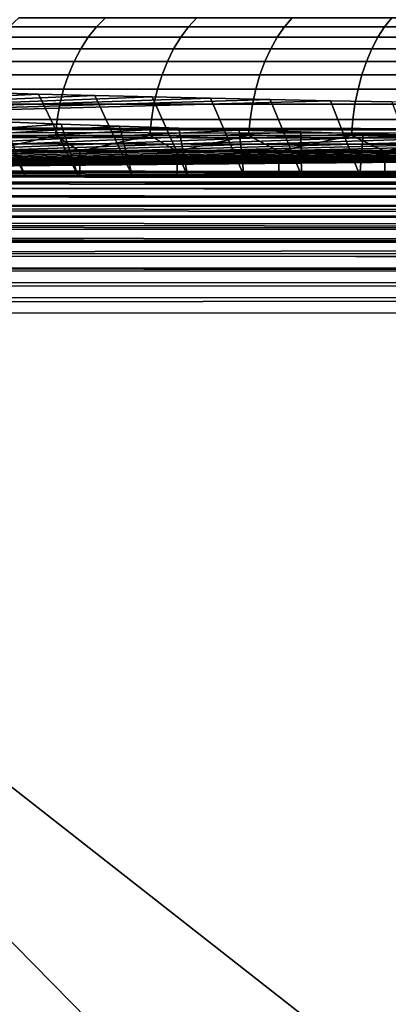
# Model space of a CAD drawing. Header units: metres. Extents: x -109 to 109, y -100 to 58.
# Tile 30 of 256: x -86.55 to -84.19, y -5.79 to 0.49. Entities that reach past the tile are written whole.
import ezdxf

# ---------------------------------------------------------------- set-up
doc = ezdxf.new("R2010")
doc.units = ezdxf.units.M
doc.layers.add('solid_21_062_100_XXX', color=7, linetype='CONTINUOUS')

msp = doc.modelspace()

# ---------------------------------------------------------------- linework, layer by layer
at = {"layer": 'solid_21_062_100_XXX'}
for points in [[(-85.998329, 0.505334, 10.317937), (-86.552299, 0.505334, 9.779027), (-86.61245, 0.447586, 9.837543), (-86.055168, 0.447586, 10.379678)], [(-86.552299, 0.505334, -9.779027), (-85.998329, 0.505334, -10.317937), (-86.055168, 0.447586, -10.379678), (-86.61245, 0.447586, -9.837543)], [(-85.415512, 0.505334, 10.825511), (-85.998329, 0.505334, 10.317937), (-86.055168, 0.447586, 10.379678), (-85.468864, 0.447586, 10.890289)], [(-85.998329, 0.505334, -10.317937), (-85.415512, 0.505334, -10.825511), (-85.468864, 0.447586, -10.890289), (-86.055168, 0.447586, -10.379678)], [(-84.805626, 0.505334, 11.300208), (-85.415512, 0.505334, 10.825511), (-85.468864, 0.447586, 10.890289), (-84.855324, 0.447586, 11.367826)], [(-85.415512, 0.505334, -10.825511), (-84.805626, 0.505334, -11.300208), (-84.855324, 0.447586, -11.367826), (-85.468864, 0.447586, -10.890289)], [(-84.170509, 0.505334, 11.740587), (-84.805626, 0.505334, 11.300208), (-84.855324, 0.447586, 11.367826), (-84.216408, 0.447586, 11.810841)], [(-84.805626, 0.505334, -11.300208), (-84.170509, 0.505334, -11.740587), (-84.216408, 0.447586, -11.810841), (-84.855324, 0.447586, -11.367826)], [(-83.5121, 0.505334, 12.14531), (-84.170509, 0.505334, 11.740587), (-84.216408, 0.447586, 11.810841), (-83.554054, 0.447586, 12.217986)], [(-84.170509, 0.505334, -11.740587), (-83.5121, 0.505334, -12.14531), (-83.554054, 0.447586, -12.217986), (-84.216408, 0.447586, -11.810841)], [(-86.055168, 0.447586, 10.379678), (-86.61245, 0.447586, 9.837543), (-86.668076, 0.3816, 9.89166), (-86.107727, 0.3816, 10.436775)], [(-86.61245, 0.447586, -9.837543), (-86.055168, 0.447586, -10.379678), (-86.107727, 0.3816, -10.436775), (-86.668076, 0.3816, -9.89166)], [(-85.468864, 0.447586, 10.890289), (-86.055168, 0.447586, 10.379678), (-86.107727, 0.3816, 10.436775), (-85.518204, 0.3816, 10.950196)], [(-86.055168, 0.447586, -10.379678), (-85.468864, 0.447586, -10.890289), (-85.518204, 0.3816, -10.950196), (-86.107727, 0.3816, -10.436775)], [(-84.855324, 0.447586, 11.367826), (-85.468864, 0.447586, 10.890289), (-85.518204, 0.3816, 10.950196), (-84.901283, 0.3816, 11.430361)], [(-85.468864, 0.447586, -10.890289), (-84.855324, 0.447586, -11.367826), (-84.901283, 0.3816, -11.430361), (-85.518204, 0.3816, -10.950196)], [(-84.216408, 0.447586, 11.810841), (-84.855324, 0.447586, 11.367826), (-84.901283, 0.3816, 11.430361), (-84.258858, 0.3816, 11.875812)], [(-84.855324, 0.447586, -11.367826), (-84.216408, 0.447586, -11.810841), (-84.258858, 0.3816, -11.875812), (-84.901283, 0.3816, -11.430361)], [(-83.554054, 0.447586, 12.217986), (-84.216408, 0.447586, 11.810841), (-84.258858, 0.3816, 11.875812), (-83.592865, 0.3816, 12.285196)], [(-84.216408, 0.447586, -11.810841), (-83.554054, 0.447586, -12.217986), (-83.592865, 0.3816, -12.285196), (-84.258858, 0.3816, -11.875812)], [(-86.107727, 0.3816, 10.436775), (-86.668076, 0.3816, 9.89166), (-86.718605, 0.30806, 9.940813), (-86.155472, 0.30806, 10.488639)], [(-86.668076, 0.3816, -9.89166), (-86.107727, 0.3816, -10.436775), (-86.155472, 0.30806, -10.488639), (-86.718605, 0.30806, -9.940813)], [(-85.518204, 0.3816, 10.950196), (-86.107727, 0.3816, 10.436775), (-86.155472, 0.30806, 10.488639), (-85.563011, 0.30806, 11.00461)], [(-86.107727, 0.3816, -10.436775), (-85.518204, 0.3816, -10.950196), (-85.563011, 0.30806, -11.00461), (-86.155472, 0.30806, -10.488639)], [(-84.901283, 0.3816, 11.430361), (-85.518204, 0.3816, 10.950196), (-85.563011, 0.30806, 11.00461), (-84.943031, 0.30806, 11.487161)], [(-85.518204, 0.3816, -10.950196), (-84.901283, 0.3816, -11.430361), (-84.943031, 0.30806, -11.487161), (-85.563011, 0.30806, -11.00461)], [(-84.258858, 0.3816, 11.875812), (-84.901283, 0.3816, 11.430361), (-84.943031, 0.30806, 11.487161), (-84.297409, 0.30806, 11.934826)], [(-84.901283, 0.3816, -11.430361), (-84.258858, 0.3816, -11.875812), (-84.297409, 0.30806, -11.934826), (-84.943031, 0.30806, -11.487161)], [(-83.592865, 0.3816, 12.285196), (-84.258858, 0.3816, 11.875812), (-84.297409, 0.30806, 11.934826), (-83.628105, 0.30806, 12.346245)], [(-84.258858, 0.3816, -11.875812), (-83.592865, 0.3816, -12.285196), (-83.628105, 0.30806, -12.346245), (-84.297409, 0.30806, -11.934826)], [(-86.155472, 0.30806, 10.488639), (-86.718605, 0.30806, 9.940813), (-86.763512, 0.22773, 9.984495), (-86.197899, 0.22773, 10.534728)], [(-86.718605, 0.30806, -9.940813), (-86.155472, 0.30806, -10.488639), (-86.197899, 0.22773, -10.534728), (-86.763512, 0.22773, -9.984495)], [(-85.563011, 0.30806, 11.00461), (-86.155472, 0.30806, 10.488639), (-86.197899, 0.22773, 10.534728), (-85.602837, 0.22773, 11.052966)], [(-86.155472, 0.30806, -10.488639), (-85.563011, 0.30806, -11.00461), (-85.602837, 0.22773, -11.052966), (-86.197899, 0.22773, -10.534728)], [(-84.943031, 0.30806, 11.487161), (-85.563011, 0.30806, 11.00461), (-85.602837, 0.22773, 11.052966), (-84.980133, 0.22773, 11.537638)], [(-85.563011, 0.30806, -11.00461), (-84.943031, 0.30806, -11.487161), (-84.980133, 0.22773, -11.537638), (-85.602837, 0.22773, -11.052966)], [(-84.297409, 0.30806, 11.934826), (-84.943031, 0.30806, 11.487161), (-84.980133, 0.22773, 11.537638), (-84.331673, 0.22773, 11.987269)], [(-84.943031, 0.30806, -11.487161), (-84.297409, 0.30806, -11.934826), (-84.331673, 0.22773, -11.987269), (-84.980133, 0.22773, -11.537638)], [(-83.628105, 0.30806, 12.346245), (-84.297409, 0.30806, 11.934826), (-84.331673, 0.22773, 11.987269), (-83.659431, 0.22773, 12.400496)], [(-84.297409, 0.30806, -11.934826), (-83.628105, 0.30806, -12.346245), (-83.659431, 0.22773, -12.400496), (-84.331673, 0.22773, -11.987269)], [(-86.197899, 0.22773, 10.534728), (-86.763512, 0.22773, 9.984495), (-86.802322, 0.141444, 10.022252), (-86.234573, 0.141444, 10.574565)], [(-86.763512, 0.22773, -9.984495), (-86.197899, 0.22773, -10.534728), (-86.234573, 0.141444, -10.574565), (-86.802322, 0.141444, -10.022252)], [(-85.602837, 0.22773, 11.052966), (-86.197899, 0.22773, 10.534728), (-86.234573, 0.141444, 10.574565), (-85.63726, 0.141444, 11.094764)], [(-86.197899, 0.22773, -10.534728), (-85.602837, 0.22773, -11.052966), (-85.63726, 0.141444, -11.094764), (-86.234573, 0.141444, -10.574565)], [(-84.980133, 0.22773, 11.537638), (-85.602837, 0.22773, 11.052966), (-85.63726, 0.141444, 11.094764), (-85.012199, 0.141444, 11.581267)], [(-85.602837, 0.22773, -11.052966), (-84.980133, 0.22773, -11.537638), (-85.012199, 0.141444, -11.581267), (-85.63726, 0.141444, -11.094764)], [(-84.331673, 0.22773, 11.987269), (-84.980133, 0.22773, 11.537638), (-85.012199, 0.141444, 11.581267), (-84.36129, 0.141444, 12.032599)], [(-84.980133, 0.22773, -11.537638), (-84.331673, 0.22773, -11.987269), (-84.36129, 0.141444, -12.032599), (-85.012199, 0.141444, -11.581267)], [(-83.659431, 0.22773, 12.400496), (-84.331673, 0.22773, 11.987269), (-84.36129, 0.141444, 12.032599), (-83.686501, 0.141444, 12.44739)], [(-84.331673, 0.22773, -11.987269), (-83.659431, 0.22773, -12.400496), (-83.686501, 0.141444, -12.44739), (-84.36129, 0.141444, -12.032599)], [(-86.234573, 0.141444, 10.574565), (-86.802322, 0.141444, 10.022252), (-86.834641, 0.050097, 10.053692), (-86.265114, 0.050097, 10.607738)], [(-86.802322, 0.141444, -10.022252), (-86.234573, 0.141444, -10.574565), (-86.265114, 0.050097, -10.607738), (-86.834641, 0.050097, -10.053692)], [(-85.63726, 0.141444, 11.094764), (-86.234573, 0.141444, 10.574565), (-86.265114, 0.050097, 10.607738), (-85.665924, 0.050097, 11.129568)], [(-86.234573, 0.141444, -10.574565), (-85.63726, 0.141444, -11.094764), (-85.665924, 0.050097, -11.129568), (-86.265114, 0.050097, -10.607738)], [(-85.012199, 0.141444, 11.581267), (-85.63726, 0.141444, 11.094764), (-85.665924, 0.050097, 11.129568), (-85.038902, 0.050097, 11.617598)], [(-85.63726, 0.141444, -11.094764), (-85.012199, 0.141444, -11.581267), (-85.038902, 0.050097, -11.617598), (-85.665924, 0.050097, -11.129568)], [(-84.36129, 0.141444, 12.032599), (-85.012199, 0.141444, 11.581267), (-85.038902, 0.050097, 11.617598), (-84.385948, 0.050097, 12.070346)], [(-85.012199, 0.141444, -11.581267), (-84.36129, 0.141444, -12.032599), (-84.385948, 0.050097, -12.070346), (-85.038902, 0.050097, -11.617598)], [(-83.686501, 0.141444, 12.44739), (-84.36129, 0.141444, 12.032599), (-84.385948, 0.050097, 12.070346), (-83.709045, 0.050097, 12.486437)], [(-84.36129, 0.141444, -12.032599), (-83.686501, 0.141444, -12.44739), (-83.709045, 0.050097, -12.486437), (-84.385948, 0.050097, -12.070346)], [(-90.792969, -0.193151, 18.78298), (-86.42646, 0.018963, 12.889706), (-86.77977, 0.028593, 12.622151)], [(-90.792969, -0.193151, 18.78298), (-86.066277, 0.009676, 13.147746), (-86.42646, 0.018963, 12.889706)], [(-90.792969, -0.193151, 18.78298), (-85.699753, 0.000742, 13.395945), (-86.066277, 0.009676, 13.147746)], [(-90.792969, -0.193151, 18.78298), (-85.326942, -0.007835, 13.634264), (-85.699753, 0.000742, 13.395945)], [(-86.843773, -0.5, 11.877238), (-87.126068, 0.038562, 12.345196), (-86.77977, 0.028593, 12.622151), (-86.512642, -0.5, 12.157691)], [(-86.265114, 0.050097, 10.607738), (-86.834641, 0.050097, 10.053692), (-86.86013, -0.045363, 10.078488), (-86.289192, -0.045363, 10.6339)], [(-86.834641, 0.050097, -10.053692), (-86.265114, 0.050097, -10.607738), (-86.289192, -0.045363, -10.6339), (-86.86013, -0.045363, -10.078488)], [(-86.512642, -0.5, 12.157691), (-86.77977, 0.028593, 12.622151), (-86.42646, 0.018963, 12.889706), (-86.173897, -0.5, 12.428926)], [(-86.173897, -0.5, 12.428926), (-86.42646, 0.018963, 12.889706), (-86.066277, 0.009676, 13.147746), (-85.827728, -0.5, 12.69078)], [(-85.665924, 0.050097, 11.129568), (-86.265114, 0.050097, 10.607738), (-86.289192, -0.045363, 10.6339), (-85.68853, -0.045363, 11.157018)], [(-86.265114, 0.050097, -10.607738), (-85.665924, 0.050097, -11.129568), (-85.68853, -0.045363, -11.157018), (-86.289192, -0.045363, -10.6339)], [(-85.827728, -0.5, 12.69078), (-86.066277, 0.009676, 13.147746), (-85.699753, 0.000742, 13.395945), (-85.474457, -0.5, 12.943016)], [(-85.474457, -0.5, 12.943016), (-85.699753, 0.000742, 13.395945), (-85.326942, -0.007835, 13.634264), (-85.114418, -0.5, 13.18538)], [(-85.038902, 0.050097, 11.617598), (-85.665924, 0.050097, 11.129568), (-85.68853, -0.045363, 11.157018), (-85.059967, -0.045363, 11.646252)], [(-85.665924, 0.050097, -11.129568), (-85.038902, 0.050097, -11.617598), (-85.059967, -0.045363, -11.646252), (-85.68853, -0.045363, -11.157018)], [(-84.385948, 0.050097, 12.070346), (-85.038902, 0.050097, 11.617598), (-85.059967, -0.045363, 11.646252), (-84.405403, -0.045363, 12.100116)], [(-85.038902, 0.050097, -11.617598), (-84.385948, 0.050097, -12.070346), (-84.405403, -0.045363, -12.100116), (-85.059967, -0.045363, -11.646252)], [(-83.709045, 0.050097, 12.486437), (-84.385948, 0.050097, 12.070346), (-84.405403, -0.045363, 12.100116), (-83.72683, -0.045363, 12.517233)], [(-84.385948, 0.050097, -12.070346), (-83.709045, 0.050097, -12.486437), (-83.72683, -0.045363, -12.517233), (-84.405403, -0.045363, -12.100116)], [(-90.792969, -0.193151, 18.78298), (-84.947754, -0.016059, 13.862759), (-85.326942, -0.007835, 13.634264)], [(-90.792969, -0.193151, 18.78298), (-84.562294, -0.023928, 14.081365), (-84.947754, -0.016059, 13.862759)], [(-90.792969, -0.193151, 18.78298), (-74.739296, -0.213329, 19.343586), (-84.171204, -0.031425, 14.289667), (-84.562294, -0.023928, 14.081365)], [(-86.289192, -0.045363, 10.6339), (-86.86013, -0.045363, 10.078488), (-86.878525, -0.143946, 10.096383), (-86.30658, -0.143946, 10.652781)], [(-86.86013, -0.045363, -10.078488), (-86.289192, -0.045363, -10.6339), (-86.30658, -0.143946, -10.652781), (-86.878525, -0.143946, -10.096383)], [(-85.68853, -0.045363, 11.157018), (-86.289192, -0.045363, 10.6339), (-86.30658, -0.143946, 10.652781), (-85.704849, -0.143946, 11.176828)], [(-86.289192, -0.045363, -10.6339), (-85.68853, -0.045363, -11.157018), (-85.704849, -0.143946, -11.176828), (-86.30658, -0.143946, -10.652781)], [(-85.059967, -0.045363, 11.646252), (-85.68853, -0.045363, 11.157018), (-85.704849, -0.143946, 11.176828), (-85.075165, -0.143946, 11.666931)], [(-85.68853, -0.045363, -11.157018), (-85.059967, -0.045363, -11.646252), (-85.075165, -0.143946, -11.666931), (-85.704849, -0.143946, -11.176828)], [(-85.114418, -0.5, 13.18538), (-85.326942, -0.007835, 13.634264), (-84.947754, -0.016059, 13.862759), (-84.747894, -0.5, 13.417701)], [(-84.405403, -0.045363, 12.100116), (-85.059967, -0.045363, 11.646252), (-85.075165, -0.143946, 11.666931), (-84.419441, -0.143946, 12.121601)], [(-85.059967, -0.045363, -11.646252), (-84.405403, -0.045363, -12.100116), (-84.419441, -0.143946, -12.121601), (-85.075165, -0.143946, -11.666931)], [(-84.747894, -0.5, 13.417701), (-84.947754, -0.016059, 13.862759), (-84.562294, -0.023928, 14.081365), (-84.374992, -0.5, 13.639901)], [(-84.374992, -0.5, 13.639901), (-84.562294, -0.023928, 14.081365), (-84.171204, -0.031425, 14.289667), (-83.996193, -0.5, 13.851697)], [(-83.72683, -0.045363, 12.517233), (-84.405403, -0.045363, 12.100116), (-84.419441, -0.143946, 12.121601), (-83.739662, -0.143946, 12.539459)], [(-84.405403, -0.045363, -12.100116), (-83.72683, -0.045363, -12.517233), (-83.739662, -0.143946, -12.539459), (-84.419441, -0.143946, -12.121601)], [(-90.796425, -0.20214, 18.88147), (-58.685616, -0.233507, 19.904194), (-74.732597, -0.09507, 16.057959), (-74.739296, -0.213329, 19.343586)], [(-86.647018, -0.158609, -12.488822), (-86.281555, -0.172508, -12.759581), (-90.70475, -0.476963, -18.690395)], [(-86.281555, -0.172508, -12.759581), (-85.908981, -0.185889, -13.020239), (-90.70475, -0.476963, -18.690395)], [(-85.908981, -0.185889, -13.020239), (-85.529892, -0.198732, -13.270432), (-90.70475, -0.476963, -18.690395)], [(-86.843773, -0.5, -11.877238), (-86.512642, -0.5, -12.157691), (-86.647018, -0.158609, -12.488822), (-87.005264, -0.144195, -12.20804)], [(-86.30658, -0.143946, 10.652781), (-86.878525, -0.143946, 10.096383), (-86.889633, -0.244628, 10.107193), (-86.317078, -0.244628, 10.664186)], [(-86.878525, -0.143946, -10.096383), (-86.30658, -0.143946, -10.652781), (-86.317078, -0.244628, -10.664186), (-86.889633, -0.244628, -10.107193)], [(-86.512642, -0.5, -12.157691), (-86.173897, -0.5, -12.428926), (-86.281555, -0.172508, -12.759581), (-86.647018, -0.158609, -12.488822)], [(-85.704849, -0.143946, 11.176828), (-86.30658, -0.143946, 10.652781), (-86.317078, -0.244628, 10.664186), (-85.714699, -0.244628, 11.188794)], [(-86.30658, -0.143946, -10.652781), (-85.704849, -0.143946, -11.176828), (-85.714699, -0.244628, -11.188794), (-86.317078, -0.244628, -10.664186)], [(-86.173897, -0.5, -12.428926), (-85.827728, -0.5, -12.69078), (-85.908981, -0.185889, -13.020239), (-86.281555, -0.172508, -12.759581)], [(-85.827728, -0.5, -12.69078), (-85.474457, -0.5, -12.943016), (-85.529892, -0.198732, -13.270432), (-85.908981, -0.185889, -13.020239)], [(-85.075165, -0.143946, 11.666931), (-85.704849, -0.143946, 11.176828), (-85.714699, -0.244628, 11.188794), (-85.084343, -0.244628, 11.679421)], [(-85.704849, -0.143946, -11.176828), (-85.075165, -0.143946, -11.666931), (-85.084343, -0.244628, -11.679421), (-85.714699, -0.244628, -11.188794)], [(-84.419441, -0.143946, 12.121601), (-85.075165, -0.143946, 11.666931), (-85.084343, -0.244628, 11.679421), (-84.427917, -0.244628, 12.134579)], [(-85.075165, -0.143946, -11.666931), (-84.419441, -0.143946, -12.121601), (-84.427917, -0.244628, -12.134579), (-85.084343, -0.244628, -11.679421)], [(-83.739662, -0.143946, 12.539459), (-84.419441, -0.143946, 12.121601), (-84.427917, -0.244628, 12.134579), (-83.747414, -0.244628, 12.552884)], [(-84.419441, -0.143946, -12.121601), (-83.739662, -0.143946, -12.539459), (-83.747414, -0.244628, -12.552884), (-84.427917, -0.244628, -12.134579)], [(-58.695755, -0.292165, 20.192791), (-58.69244, -0.262078, 20.098932), (-90.799805, -0.221719, 18.977707), (-90.803123, -0.251805, 19.071566)], [(-58.69244, -0.262078, 20.098932), (-58.689041, -0.242446, 20.002346), (-90.796425, -0.20214, 18.88147), (-90.799805, -0.221719, 18.977707)], [(-90.796425, -0.20214, 18.88147), (-74.739296, -0.213329, 19.343586), (-90.792969, -0.193151, 18.78298)], [(-58.689041, -0.242446, 20.002346), (-58.685616, -0.233507, 19.904194), (-90.796425, -0.20214, 18.88147)], [(-85.529892, -0.198732, -13.270432), (-85.144249, -0.21104, -13.510191), (-90.70475, -0.476963, -18.690395)], [(-85.144249, -0.21104, -13.510191), (-84.751915, -0.222816, -13.73959), (-90.70475, -0.476963, -18.690395)], [(-84.751915, -0.222816, -13.73959), (-84.353348, -0.234047, -13.958357), (-90.70475, -0.476963, -18.690395)], [(-84.353348, -0.234047, -13.958357), (-83.948883, -0.244719, -14.166259), (-90.70475, -0.476963, -18.690395)], [(-83.948883, -0.244719, -14.166259), (-83.539154, -0.254819, -14.363013), (-90.70475, -0.476963, -18.690395)], [(-86.317078, -0.244628, 10.664186), (-86.889633, -0.244628, 10.107193), (-86.753044, -0.346263, 10.253051)], [(-86.889633, -0.244628, -10.107193), (-86.317078, -0.244628, -10.664186), (-86.753052, -0.346263, -10.253045)], [(-86.317078, -0.244628, -10.664186), (-86.162025, -0.346263, -10.811808), (-86.753052, -0.346263, -10.253045)], [(-86.317078, -0.244628, 10.664186), (-86.753044, -0.346263, 10.253051), (-86.162018, -0.346263, 10.811816)], [(-85.714699, -0.244628, 11.188794), (-86.317078, -0.244628, 10.664186), (-86.162018, -0.346263, 10.811816)], [(-86.317078, -0.244628, -10.664186), (-85.714699, -0.244628, -11.188794), (-86.162025, -0.346263, -10.811808)], [(-85.714699, -0.244628, -11.188794), (-85.540604, -0.346263, -11.336553), (-86.162025, -0.346263, -10.811808)], [(-85.714699, -0.244628, 11.188794), (-86.162018, -0.346263, 10.811816), (-85.540596, -0.346263, 11.336563)], [(-85.084343, -0.244628, 11.679421), (-85.714699, -0.244628, 11.188794), (-85.540596, -0.346263, 11.336563)], [(-85.714699, -0.244628, -11.188794), (-85.084343, -0.244628, -11.679421), (-85.540604, -0.346263, -11.336553)], [(-85.084343, -0.244628, -11.679421), (-84.890739, -0.346263, -11.825628), (-85.540604, -0.346263, -11.336553)], [(-85.084343, -0.244628, 11.679421), (-85.540596, -0.346263, 11.336563), (-84.890724, -0.346263, 11.825641)], [(-85.474457, -0.5, -12.943016), (-85.114418, -0.5, -13.18538), (-85.144249, -0.21104, -13.510191), (-85.529892, -0.198732, -13.270432)], [(-85.114418, -0.5, -13.18538), (-84.747894, -0.5, -13.417701), (-84.751915, -0.222816, -13.73959), (-85.144249, -0.21104, -13.510191)], [(-84.427917, -0.244628, 12.134579), (-85.084343, -0.244628, 11.679421), (-84.890724, -0.346263, 11.825641)], [(-85.084343, -0.244628, -11.679421), (-84.427917, -0.244628, -12.134579), (-84.890739, -0.346263, -11.825628)], [(-84.427917, -0.244628, -12.134579), (-84.21447, -0.346263, -12.277497), (-84.890739, -0.346263, -11.825628)], [(-84.427917, -0.244628, 12.134579), (-84.890724, -0.346263, 11.825641), (-84.214455, -0.346263, 12.277509)], [(-84.747894, -0.5, -13.417701), (-84.374992, -0.5, -13.639901), (-84.353348, -0.234047, -13.958357), (-84.751915, -0.222816, -13.73959)], [(-83.747414, -0.244628, 12.552884), (-84.427917, -0.244628, 12.134579), (-84.214455, -0.346263, 12.277509)], [(-84.427917, -0.244628, -12.134579), (-83.747414, -0.244628, -12.552884), (-84.21447, -0.346263, -12.277497)], [(-84.374992, -0.5, -13.639901), (-83.996193, -0.5, -13.851697), (-83.948883, -0.244719, -14.166259), (-84.353348, -0.234047, -13.958357)], [(-83.747414, -0.244628, -12.552884), (-83.513931, -0.346263, -12.690737), (-84.21447, -0.346263, -12.277497)], [(-83.747414, -0.244628, 12.552884), (-84.214455, -0.346263, 12.277509), (-83.513908, -0.346263, 12.690746)], [(-58.698948, -0.332348, 20.282795), (-90.806488, -0.294468, 19.166361), (-90.809349, -0.341782, 19.246643)], [(-58.698948, -0.332348, 20.282795), (-90.80632, -0.291987, 19.161572), (-90.806488, -0.294468, 19.166361)], [(-58.698948, -0.332348, 20.282795), (-58.695755, -0.292165, 20.192791), (-90.803246, -0.253139, 19.075031), (-90.80632, -0.291987, 19.161572)], [(-58.695755, -0.292165, 20.192791), (-90.803123, -0.251805, 19.071566), (-90.803246, -0.253139, 19.075031)], [(-83.539154, -0.254819, -14.363013), (-83.12442, -0.26434, -14.548481), (-90.70475, -0.476963, -18.690395)], [(-83.12442, -0.26434, -14.548481), (-82.705154, -0.273273, -14.722499), (-90.70475, -0.476963, -18.690395)], [(-82.705154, -0.273273, -14.722499), (-82.281441, -0.281617, -14.885036), (-90.70475, -0.476963, -18.690395)], [(-82.281441, -0.281617, -14.885036), (-81.85321, -0.289372, -15.036107), (-90.70475, -0.476963, -18.690395)], [(-81.85321, -0.289372, -15.036107), (-81.4207, -0.296535, -15.175632), (-90.70475, -0.476963, -18.690395)], [(-81.4207, -0.296535, -15.175632), (-80.984596, -0.30309, -15.303337), (-90.70475, -0.476963, -18.690395)], [(-80.984596, -0.30309, -15.303337), (-80.545258, -0.309036, -15.419152), (-90.70475, -0.476963, -18.690395)], [(-80.545258, -0.309036, -15.419152), (-80.103279, -0.314362, -15.522916), (-90.70475, -0.476963, -18.690395)], [(-58.701981, -0.382143, 20.367865), (-90.809563, -0.345709, 19.252529), (-90.812187, -0.400592, 19.325758)], [(-58.698948, -0.332348, 20.282795), (-90.809349, -0.341782, 19.246643), (-90.809563, -0.345709, 19.252529), (-58.701981, -0.382143, 20.367865)], [(-80.103279, -0.314362, -15.522916), (-79.658882, -0.319069, -15.614611), (-90.70475, -0.476963, -18.690395)], [(-79.658882, -0.319069, -15.614611), (-79.21225, -0.323155, -15.69421), (-90.70475, -0.476963, -18.690395)], [(-79.21225, -0.323155, -15.69421), (-78.763443, -0.326619, -15.761685), (-90.70475, -0.476963, -18.690395)], [(-78.763443, -0.326619, -15.761685), (-78.312485, -0.32946, -15.817029), (-90.70475, -0.476963, -18.690395)], [(-78.312485, -0.32946, -15.817029), (-77.860298, -0.331671, -15.860095), (-90.70475, -0.476963, -18.690395)], [(-58.686581, -0.503708, -19.108093), (-90.70475, -0.476963, -18.690395), (-75.139702, -0.331671, -15.860095), (-74.695206, -0.485192, -18.8507)], [(-75.592949, -0.333251, -15.89088), (-75.139702, -0.331671, -15.860095), (-90.70475, -0.476963, -18.690395)], [(-77.860298, -0.331671, -15.860095), (-77.407051, -0.333251, -15.89088), (-90.70475, -0.476963, -18.690395)], [(-76.046326, -0.334199, -15.909341), (-75.592949, -0.333251, -15.89088), (-90.70475, -0.476963, -18.690395)], [(-77.407051, -0.333251, -15.89088), (-76.953674, -0.334199, -15.909341), (-90.70475, -0.476963, -18.690395)], [(-76.5, -0.334514, -15.915485), (-76.046326, -0.334199, -15.909341), (-90.70475, -0.476963, -18.690395)], [(-76.953674, -0.334199, -15.909341), (-76.5, -0.334514, -15.915485), (-90.70475, -0.476963, -18.690395)], [(-86.162018, -0.346263, 10.811816), (-86.753044, -0.346263, 10.253051), (-86.753067, -0.5, 10.25303), (-86.162033, -0.5, 10.811802)], [(-86.753052, -0.346263, -10.253045), (-86.162025, -0.346263, -10.811808), (-86.162033, -0.5, -10.811802), (-86.753067, -0.5, -10.25303)], [(-85.540596, -0.346263, 11.336563), (-86.162018, -0.346263, 10.811816), (-86.162033, -0.5, 10.811802), (-85.540596, -0.5, 11.336561)], [(-86.162025, -0.346263, -10.811808), (-85.540604, -0.346263, -11.336553), (-85.540596, -0.5, -11.336561), (-86.162033, -0.5, -10.811802)], [(-85.540604, -0.346263, -11.336553), (-84.890739, -0.346263, -11.825628), (-84.890717, -0.5, -11.825646), (-85.540596, -0.5, -11.336561)], [(-84.890724, -0.346263, 11.825641), (-85.540596, -0.346263, 11.336563), (-85.540596, -0.5, 11.336561), (-84.890717, -0.5, 11.825646)], [(-84.890739, -0.346263, -11.825628), (-84.21447, -0.346263, -12.277497), (-84.214447, -0.5, -12.277512), (-84.890717, -0.5, -11.825646)], [(-84.214455, -0.346263, 12.277509), (-84.890724, -0.346263, 11.825641), (-84.890717, -0.5, 11.825646), (-84.214447, -0.5, 12.277512)], [(-84.21447, -0.346263, -12.277497), (-83.513931, -0.346263, -12.690737), (-83.513931, -0.5, -12.690734), (-84.214447, -0.5, -12.277512)], [(-83.513908, -0.346263, 12.690746), (-84.214455, -0.346263, 12.277509), (-84.214447, -0.5, 12.277512), (-83.513931, -0.5, 12.690734)], [(-58.707424, -0.508072, 20.519188), (-58.704819, -0.440953, 20.44698), (-90.812431, -0.406226, 19.332462), (-90.814796, -0.46771, 19.397968)], [(-58.701981, -0.382143, 20.367865), (-90.812187, -0.400592, 19.325758), (-90.812431, -0.406226, 19.332462), (-58.704819, -0.440953, 20.44698)], [(-58.709766, -0.582693, 20.583622), (-58.707424, -0.508072, 20.519188), (-90.815056, -0.475268, 19.405169), (-90.817139, -0.542332, 19.462404)], [(-58.707424, -0.508072, 20.519188), (-90.814796, -0.46771, 19.397968), (-90.815056, -0.475268, 19.405169)], [(-58.686581, -0.503708, -19.108093), (-58.687546, -0.524451, -19.203493), (-90.706696, -0.507989, -18.88287), (-90.705742, -0.487412, -18.78849)], [(-58.686581, -0.503708, -19.108093), (-90.705742, -0.487412, -18.78849), (-90.70475, -0.476963, -18.690395)], [(-86.753067, -0.5, 10.25303), (-86.843773, -0.5, 11.877238), (-86.512642, -0.5, 12.157691)], [(-86.162033, -0.5, -10.811802), (-86.512642, -0.5, -12.157691), (-86.843773, -0.5, -11.877238), (-86.753067, -0.5, -10.25303)], [(-86.162033, -0.5, 10.811802), (-86.753067, -0.5, 10.25303), (-86.512642, -0.5, 12.157691), (-86.173897, -0.5, 12.428926)], [(-86.162033, -0.5, -10.811802), (-86.173897, -0.5, -12.428926), (-86.512642, -0.5, -12.157691)], [(-85.540596, -0.5, 11.336561), (-86.162033, -0.5, 10.811802), (-86.173897, -0.5, 12.428926), (-85.827728, -0.5, 12.69078)], [(-85.540596, -0.5, -11.336561), (-85.827728, -0.5, -12.69078), (-86.173897, -0.5, -12.428926), (-86.162033, -0.5, -10.811802)], [(-85.540596, -0.5, 11.336561), (-85.827728, -0.5, 12.69078), (-85.474457, -0.5, 12.943016)], [(-84.890717, -0.5, -11.825646), (-85.474457, -0.5, -12.943016), (-85.827728, -0.5, -12.69078), (-85.540596, -0.5, -11.336561)], [(-84.890717, -0.5, 11.825646), (-85.540596, -0.5, 11.336561), (-85.474457, -0.5, 12.943016), (-85.114418, -0.5, 13.18538)], [(-84.890717, -0.5, -11.825646), (-85.114418, -0.5, -13.18538), (-85.474457, -0.5, -12.943016)], [(-84.890717, -0.5, 11.825646), (-85.114418, -0.5, 13.18538), (-84.747894, -0.5, 13.417701)], [(-84.214447, -0.5, -12.277512), (-84.747894, -0.5, -13.417701), (-85.114418, -0.5, -13.18538), (-84.890717, -0.5, -11.825646)], [(-84.214447, -0.5, 12.277512), (-84.890717, -0.5, 11.825646), (-84.747894, -0.5, 13.417701), (-84.374992, -0.5, 13.639901)], [(-84.214447, -0.5, -12.277512), (-84.374992, -0.5, -13.639901), (-84.747894, -0.5, -13.417701)], [(-84.214447, -0.5, 12.277512), (-84.374992, -0.5, 13.639901), (-83.996193, -0.5, 13.851697)], [(-83.513931, -0.5, -12.690734), (-83.996193, -0.5, -13.851697), (-84.374992, -0.5, -13.639901), (-84.214447, -0.5, -12.277512)], [(-83.513931, -0.5, 12.690734), (-84.214447, -0.5, 12.277512), (-83.996193, -0.5, 13.851697), (-83.61158, -0.5, 14.053038)], [(-58.711823, -0.663921, 20.639511), (-58.709766, -0.582693, 20.583622), (-90.817406, -0.551976, 19.469748), (-90.819191, -0.62356, 19.518295)], [(-58.709766, -0.582693, 20.583622), (-90.817139, -0.542332, 19.462404), (-90.817406, -0.551976, 19.469748)], [(-58.688488, -0.555407, -19.296087), (-58.6894, -0.596212, -19.384781), (-90.708549, -0.579747, -19.064157), (-90.707695, -0.541082, -18.980814)], [(-58.688488, -0.555407, -19.296087), (-90.707695, -0.541082, -18.980814), (-90.707642, -0.538944, -18.975462)], [(-58.687546, -0.524451, -19.203493), (-58.688488, -0.555407, -19.296087), (-90.707642, -0.538944, -18.975462), (-90.706734, -0.508897, -18.886145)], [(-58.687546, -0.524451, -19.203493), (-90.706734, -0.508897, -18.886145), (-90.706696, -0.507989, -18.88287)], [(-58.711823, -0.663921, 20.639511), (-90.819191, -0.62356, 19.518295), (-90.81945, -0.635399, 19.525394)], [(-58.6894, -0.596212, -19.384781), (-58.690262, -0.646384, -19.468534), (-90.709412, -0.629919, -19.147913), (-90.708626, -0.583572, -19.071329)], [(-58.6894, -0.596212, -19.384781), (-90.708626, -0.583572, -19.071329), (-90.708549, -0.579747, -19.064157)], [(-58.713562, -0.75078, 20.686182), (-58.711823, -0.663921, 20.639511), (-90.81945, -0.635399, 19.525394), (-90.82093, -0.71042, 19.564966)], [(-58.691074, -0.705334, -19.54636), (-90.710327, -0.697245, -19.235491), (-90.71022, -0.688869, -19.22574)], [(-58.690262, -0.646384, -19.468534), (-58.691074, -0.705334, -19.54636), (-90.71022, -0.688869, -19.22574), (-90.709503, -0.635841, -19.156572)], [(-58.690262, -0.646384, -19.468534), (-90.709503, -0.635841, -19.156572), (-90.709412, -0.629919, -19.147913)], [(-58.714966, -0.842227, 20.723076), (-58.713562, -0.75078, 20.686182), (-90.821175, -0.7245, 19.571419), (-90.822334, -0.801868, 19.60186)], [(-58.713562, -0.75078, 20.686182), (-90.82093, -0.71042, 19.564966), (-90.821175, -0.7245, 19.571419)], [(-58.691074, -0.705334, -19.54636), (-58.691818, -0.772368, -19.617342), (-90.710968, -0.755903, -19.296722), (-90.710327, -0.697245, -19.235491)], [(-58.714966, -0.842227, 20.723076), (-90.822334, -0.801868, 19.60186), (-90.82254, -0.818173, 19.607248)], [(-58.691818, -0.772368, -19.617342), (-58.69249, -0.846697, -19.680645), (-90.711639, -0.830232, -19.360027), (-90.711075, -0.767026, -19.307112)], [(-58.691818, -0.772368, -19.617342), (-90.711075, -0.767026, -19.307112), (-90.710968, -0.755903, -19.296722)], [(-58.716015, -0.937165, 20.749746), (-58.714966, -0.842227, 20.723076), (-90.82254, -0.818173, 19.607248), (-90.823387, -0.896807, 19.628532)], [(-58.69249, -0.846697, -19.680645), (-58.693081, -0.927446, -19.735523), (-90.712234, -0.910982, -19.414909), (-90.711754, -0.844323, -19.37055)], [(-58.69249, -0.846697, -19.680645), (-90.711754, -0.844323, -19.37055), (-90.711639, -0.830232, -19.360027)], [(-58.716015, -0.937165, 20.749746), (-90.824066, -0.994097, 19.644663), (-90.824165, -1.014538, 19.646675), (-58.716702, -1.034454, 20.765877)], [(-58.716015, -0.937165, 20.749746), (-90.823547, -0.915255, 19.632439), (-90.824066, -0.994097, 19.644663)], [(-58.716015, -0.937165, 20.749746), (-90.823387, -0.896807, 19.628532), (-90.823547, -0.915255, 19.632439)], [(-58.693081, -0.927446, -19.735523), (-58.693584, -1.013666, -19.781334), (-90.712738, -0.997202, -19.46072), (-90.712341, -0.92818, -19.425022)], [(-58.693081, -0.927446, -19.735523), (-90.712341, -0.92818, -19.425022), (-90.712234, -0.910982, -19.414909)], [(-58.693584, -1.013666, -19.781334), (-90.712837, -1.017564, -19.469856), (-90.712738, -0.997202, -19.46072)], [(-90.824165, -1.014538, 19.646675), (-90.824379, -1.092569, 19.650059), (-58.717014, -1.132924, 20.771273), (-58.716702, -1.034454, 20.765877)], [(-58.693584, -1.013666, -19.781334), (-58.693993, -1.10434, -19.817535), (-90.713142, -1.087878, -19.496923), (-90.712837, -1.017564, -19.469856)], [(-58.717014, -1.132924, 20.771273), (-90.824379, -1.092569, 19.650059), (-64.111687, -22.04216, 20.582888), (-62.696728, -22.05307, 20.632298)], [(-90.824379, -1.092569, 19.650059), (-70.30159, -21.989178, 20.36673), (-64.111687, -22.04216, 20.582888)], [(-90.824379, -1.092569, 19.650059), (-73.050484, -21.962698, 20.270737), (-70.30159, -21.989178, 20.36673)], [(-90.824379, -1.092569, 19.650059), (-77.512512, -21.915497, 20.11492), (-73.050484, -21.962698, 20.270737)], [(-90.824379, -1.092569, 19.650059), (-81.976929, -21.862591, 19.959019), (-77.512512, -21.915497, 20.11492)], [(-90.824379, -1.092569, 19.650059), (-84.35643, -21.831848, 19.875925), (-81.976929, -21.862591, 19.959019)], [(-90.824379, -1.092569, 19.650059), (-90.824379, -21.738291, 19.650059), (-84.35643, -21.831848, 19.875925)], [(-58.693993, -1.10434, -19.817535), (-58.694302, -1.198403, -19.843702), (-90.713455, -1.181942, -19.52309), (-90.713234, -1.11137, -19.504498)], [(-58.693993, -1.10434, -19.817535), (-90.713234, -1.11137, -19.504498), (-90.713142, -1.087878, -19.496923)], [(-58.694302, -1.198403, -19.843702), (-90.713524, -1.208441, -19.528519), (-90.713455, -1.181942, -19.52309)], [(-58.694302, -1.198403, -19.843702), (-58.694511, -1.294746, -19.859526), (-90.713661, -1.278287, -19.538916), (-90.713524, -1.208441, -19.528519)], [(-58.694511, -1.294746, -19.859526), (-58.694614, -1.392238, -19.86482), (-90.713768, -1.375779, -19.54421), (-90.713707, -1.307578, -19.541622)], [(-58.694511, -1.294746, -19.859526), (-90.713707, -1.307578, -19.541622), (-90.713661, -1.278287, -19.538916)], [(-82.890564, -21.807096, -19.622545), (-90.713768, -21.722593, -19.54421), (-90.713768, -1.375779, -19.54421), (-58.694614, -1.392238, -19.86482)]]:
    msp.add_3dface(points, dxfattribs=at)

doc.saveas('drawing.dxf')
